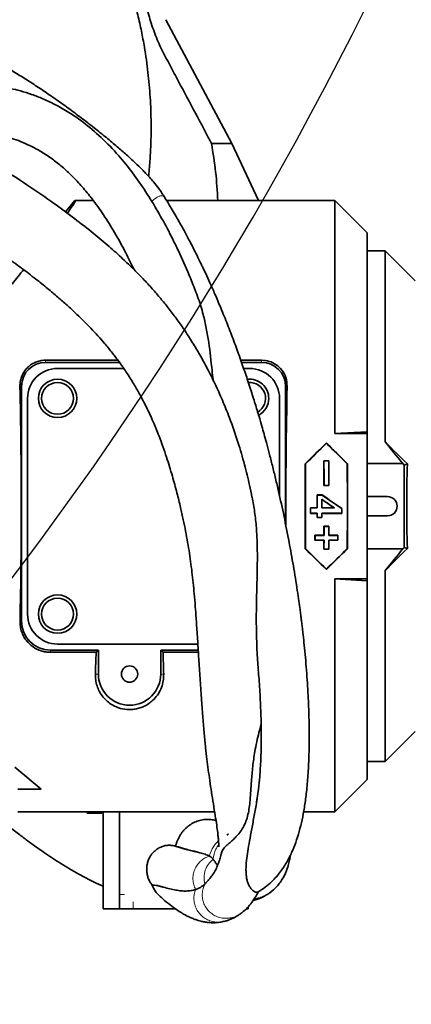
# Model space of a CAD drawing. Header units: millimetres. Extents: x 0 to 11920, y 0 to 8400.
# Tile 8 of 47: x 3049 to 3212, y 4359 to 4770. Entities that reach past the tile are written whole.
import ezdxf

# ---------------------------------------------------------------- set-up
doc = ezdxf.new("R2010")
doc.units = ezdxf.units.MM
doc.header["$LTSCALE"] = 20
doc.layers.add('THICK_LINE', color=7, linetype='Continuous')
doc.styles.add('SLDTEXTSTYLE0', font='TXT', dxfattribs={"width": 0.605})
doc.dimstyles.new('SLDDIMSTYLE2', dxfattribs={"dimtxt": 70, "dimasz": 70, "dimexe": 0, "dimexo": 0.0625, "dimgap": 17.5, "dimtad": 1, "dimdec": 0, "dimrnd": 1e-09, "dimzin": 12, "dimdsep": 46, "dimtxsty": 'SLDTEXTSTYLE0', "dimsah": 1, "dimcen": 0.09, "dimadec": 0, "dimazin": 3, "dimtfac": 1, "dimtofl": 0, "dimtmove": 0, "dimatfit": 3, "dimfxl": 1, "dimfrac": 2, "dimtolj": 1, "dimtzin": 12, "dimarcsym": 0})

# ---------------------------------------------------------------- blocks, each defined once
blk = doc.blocks.new('_D_8')
at = {"layer": 'THICK_LINE'}
for p, q in [((2950.23, 6742), (5571.25, 6742)), ((5541.25, 3291), (5541.25, 6742)), ((2949.34, 3291), (5571.25, 3291))]:
    blk.add_line(p, q, dxfattribs=at)
for points in [[(5541.25, 6742), (5531.25, 6672), (5551.25, 6672)], [(5541.25, 3291), (5551.25, 3361), (5531.25, 3361)]]:
    blk.add_solid(points, dxfattribs=at)
at = {"layer": 'THICK_LINE', "insert": (5451.01, 4909.56), "char_height": 70, "attachment_point": 1, "rotation": 90, "style": 'SLDTEXTSTYLE0'}
blk.add_mtext('3451', dxfattribs=at)

msp = doc.modelspace()

# ---------------------------------------------------------------- linework, layer by layer
at = {"color": 7, "linetype": 'Continuous', "lineweight": 35}
for p, q in [((3109.5209816, 4769.9883284), (3136.95257, 4718.3789055)), ((3136.95257, 4718.3789055), (3128.4872206, 4718.3789055)), ((3136.95257, 4718.3789055), (3148.0347689, 4694.5024736)), ((3067.6644986, 4689.8016698), (3071.6089413, 4694.5024736)), ((3071.6089413, 4694.5024736), (3079.2615315, 4694.5024736)), ((3109.7904274, 4694.5024736), (3121.6239955, 4694.5024736)), ((3131.1201462, 4694.5024736), (3121.6439955, 4694.5024736)), ((3131.1201462, 4694.5024736), (3148.0347689, 4694.5024736)), ((3148.0347689, 4694.5024736), (3179.8382033, 4694.5024736)), ((3193.3382033, 4681.0024736), (3179.8382033, 4694.5024736)), ((3179.8382033, 4597.3252133), (3179.8382033, 4694.5024736)), ((3193.3382033, 4598.0670922), (3193.3382033, 4681.0024736)), ((3200.8382033, 4673.5024736), (3193.3382033, 4673.5024736)), ((3213.3382033, 4661.0024736), (3200.8382033, 4673.5024736)), ((3200.8382033, 4673.5024736), (3200.8382033, 4593.8173481)), ((3059.3382033, 4627.946257), (3089.4640307, 4627.946257)), ((3090.1628875, 4627.0024736), (3059.3382033, 4627.0024736)), ((3140.6710035, 4627.946257), (3149.3382033, 4627.946257)), ((3149.3382033, 4627.0024736), (3140.9977954, 4627.0024736)), ((3064.3382033, 4624.5024736), (3091.9154246, 4624.5024736)), ((3141.8634386, 4624.5024736), (3144.3382033, 4624.5024736)), ((3049.3382033, 4617.0024736), (3049.3382033, 4519.0024736)), ((3159.3382033, 4559.4735166), (3159.3382033, 4617.0024736)), ((3051.8382033, 4522.0024736), (3051.8382033, 4612.0024736)), ((3156.8382033, 4612.0024736), (3156.8382033, 4571.2204472)), ((3193.3382033, 4598.0670922), (3179.8382033, 4597.3252133)), ((3179.8382033, 4597.3252133), (3193.3382033, 4597.3252133)), ((3193.3382033, 4597.3252133), (3193.3382033, 4598.0670922)), ((3193.3382033, 4597.3252133), (3193.3382033, 4536.6797339)), ((3176.3382033, 4593.4132189), (3176.3382033, 4593.2640202)), ((3167.5461968, 4584.7343394), (3167.651731, 4584.6906257)), ((3175.3222904, 4585.8933865), (3175.2688565, 4585.9468204)), ((3177.40755, 4585.9468204), (3175.2688565, 4585.9468204)), ((3175.3222904, 4585.8933865), (3177.3541161, 4585.8933865)), ((3177.3541161, 4585.8933865), (3177.40755, 4585.9468204)), ((3185.1302098, 4584.7343394), (3185.0246756, 4584.6906257)), ((3208.1979302, 4584.8139868), (3193.3382033, 4584.8139868)), ((3208.7598258, 4584.1584419), (3208.1979302, 4584.8139868)), ((3210.073724, 4584.6444845), (3208.7598258, 4584.1584419)), ((3208.7598258, 4549.8465053), (3208.7598258, 4584.1584419)), ((3175.381049, 4575.6703194), (3175.3287062, 4575.6179765)), ((3175.3287062, 4575.6179765), (3177.3477004, 4575.6179765)), ((3177.2953575, 4575.6703194), (3175.381049, 4575.6703194)), ((3177.2953575, 4575.6703194), (3177.3477004, 4575.6179765)), ((3172.5363475, 4571.6697141), (3172.4838006, 4571.7222609)), ((3172.4838006, 4571.7222609), (3174.5601198, 4571.7222609)), ((3174.5438187, 4571.6697141), (3172.5363475, 4571.6697141)), ((3174.4257664, 4569.9168328), (3174.4780693, 4569.8174343)), ((3174.5438187, 4571.6697141), (3174.5601198, 4571.7222609)), ((3193.3382033, 4571.0024736), (3201.8382033, 4571.0024736)), ((3169.7698474, 4564.0687331), (3169.7173605, 4564.0162462)), ((3172.4865913, 4564.0162462), (3169.7173605, 4564.0162462)), ((3169.7715283, 4566.2999179), (3169.7191345, 4566.3523117)), ((3169.7191345, 4566.3523117), (3172.4883652, 4566.3523117)), ((3169.7698474, 4564.0687331), (3172.5390782, 4564.0687331)), ((3172.540759, 4566.2999179), (3169.7715283, 4566.2999179)), ((3172.5390782, 4564.0687331), (3172.4865913, 4564.0162462)), ((3172.540759, 4566.2999179), (3172.4883652, 4566.3523117)), ((3174.4241091, 4566.2999179), (3174.4765029, 4566.3523117)), ((3179.6925395, 4566.2999179), (3174.4241091, 4566.2999179)), ((3174.4257899, 4564.0687331), (3182.7334822, 4564.0687331)), ((3174.4257899, 4564.0687331), (3174.4782768, 4564.0162462)), ((3174.4765029, 4566.3523117), (3179.5237721, 4566.3523117)), ((3182.7859691, 4564.0162462), (3174.4782768, 4564.0162462)), ((3179.6925395, 4566.2999179), (3179.5237721, 4566.3523117)), ((3182.7318897, 4566.0433261), (3182.7842881, 4566.0709119)), ((3182.7334822, 4564.0687331), (3182.7859691, 4564.0162462)), ((3172.5363475, 4562.3352332), (3172.4838006, 4562.2826864)), ((3174.4810675, 4562.2826864), (3172.4838006, 4562.2826864)), ((3172.5363475, 4562.3352332), (3174.4285206, 4562.3352332)), ((3174.4285206, 4562.3352332), (3174.4810675, 4562.2826864)), ((3201.8382033, 4563.0024736), (3193.3382033, 4563.0024736)), ((3175.3819328, 4558.5837441), (3175.3295915, 4558.6360854)), ((3177.3468151, 4558.6360854), (3175.3295915, 4558.6360854)), ((3175.3819328, 4558.5837441), (3177.2944738, 4558.5837441)), ((3177.2944738, 4558.5837441), (3177.3468151, 4558.6360854)), ((3171.6052726, 4552.8945429), (3171.552218, 4552.8414884)), ((3171.552218, 4552.8414884), (3175.302218, 4552.8414884)), ((3171.6159664, 4554.8497105), (3171.5635796, 4554.9020973)), ((3175.3135796, 4554.9020973), (3171.5635796, 4554.9020973)), ((3175.3552726, 4552.8945429), (3171.6052726, 4552.8945429)), ((3171.6159664, 4554.8497105), (3175.3659664, 4554.8497105)), ((3175.3552726, 4552.8945429), (3175.302218, 4552.8414884)), ((3175.3659664, 4554.8497105), (3175.3135796, 4554.9020973)), ((3177.3104402, 4554.8497105), (3177.3628269, 4554.9020973)), ((3177.3104402, 4554.8497105), (3181.0604402, 4554.8497105)), ((3181.071134, 4552.8945429), (3177.321134, 4552.8945429)), ((3177.321134, 4552.8945429), (3177.3741885, 4552.8414884)), ((3181.1128269, 4554.9020973), (3177.3628269, 4554.9020973)), ((3177.3741885, 4552.8414884), (3181.1241885, 4552.8414884)), ((3181.0604402, 4554.8497105), (3181.1128269, 4554.9020973)), ((3181.071134, 4552.8945429), (3181.1241885, 4552.8414884)), ((3167.5461968, 4549.2706079), (3167.651731, 4549.3143216)), ((3175.3300496, 4549.1193199), (3175.2767027, 4549.0659731)), ((3175.2767027, 4549.0659731), (3177.3997038, 4549.0659731)), ((3177.346357, 4549.1193199), (3175.3300496, 4549.1193199)), ((3177.346357, 4549.1193199), (3177.3997038, 4549.0659731)), ((3185.1302098, 4549.2706079), (3185.0246756, 4549.3143216)), ((3193.3382033, 4549.1909605), (3208.1979302, 4549.1909605)), ((3208.1979302, 4549.1909605), (3208.7598258, 4549.8465053)), ((3210.073724, 4549.3604627), (3208.7598258, 4549.8465053)), ((3176.3382033, 4540.5917284), (3176.3382033, 4540.7409271)), ((3200.8382033, 4540.1875992), (3200.8382033, 4460.5024736)), ((3179.8382033, 4536.6797339), (3193.3382033, 4536.6797339)), ((3179.8382033, 4439.5024736), (3179.8382033, 4536.6797339)), ((3179.8382033, 4536.6797339), (3193.3382033, 4535.937855)), ((3193.3382033, 4535.937855), (3193.3382033, 4536.6797339)), ((3193.3382033, 4453.0024736), (3193.3382033, 4535.937855)), ((3061.3382033, 4507.0024736), (3081.3382033, 4507.0024736)), ((3122.7955945, 4509.5024736), (3064.3382033, 4509.5024736)), ((3081.3382033, 4507.0024736), (3080.3944199, 4506.0586903)), ((3081.3382033, 4507.0024736), (3081.3382033, 4497.0024736)), ((3107.3382033, 4507.0024736), (3122.9529608, 4507.0024736)), ((3107.3382033, 4497.0024736), (3107.3382033, 4507.0024736)), ((3107.3382033, 4507.0024736), (3108.2819866, 4506.0586903)), ((3080.3944199, 4506.0586903), (3061.3382033, 4506.0586903)), ((3123.0123686, 4506.0586903), (3108.2819866, 4506.0586903)), ((3200.8382033, 4460.5024736), (3213.3382033, 4473.0024736)), ((3046.529191, 4458.1813155), (3057.5639788, 4448.9220292)), ((3193.3382033, 4460.5024736), (3200.8382033, 4460.5024736)), ((3179.8382033, 4439.5024736), (3193.3382033, 4453.0024736)), ((3047.8382033, 4448.9220292), (3057.5639788, 4448.9220292)), ((3129.7849143, 4439.5024736), (3047.8382033, 4439.5024736)), ((3076.7327884, 4439.5024736), (3076.7327884, 4439.0024736)), ((3082.7327884, 4439.0024736), (3076.7327884, 4439.0024736)), ((3082.7327884, 4439.0024736), (3082.7327884, 4439.5024736)), ((3083.3602816, 4405.0024736), (3083.3602816, 4439.5024736)), ((3090.2006845, 4405.0024736), (3090.2006845, 4439.5024736)), ((3179.8382033, 4439.5024736), (3166.8241223, 4439.5024736)), ((3134.8871103, 4429.7267187), (3135.5154322, 4430.3035257)), ((3083.3602816, 4405.0024736), (3083.3602816, 4399.0024736)), ((3090.2006845, 4405.0024736), (3090.2006845, 4399.0024736)), ((3143.7631639, 4399.9331849), (3143.7631639, 4399.0024736)), ((3083.3602816, 4399.0024736), (3090.2006845, 4399.0024736)), ((3095.8388402, 4399.0024736), (3090.2006845, 4399.0024736)), ((3113.5138961, 4399.0024736), (3095.8388402, 4399.0024736)), ((3142.8559798, 4399.0024736), (3143.7631639, 4399.0024736))]:
    msp.add_line(p, q, dxfattribs=at)
at = {"color": 8, "linetype": 'Continuous', "lineweight": 18}
for p, q in [((3059.3382033, 4627.946257), (3059.3382033, 4627.0024736)), ((3149.3382033, 4627.946257), (3149.3382033, 4627.0024736)), ((3048.6719453, 4617.0024736), (3049.3382033, 4617.0024736)), ((3160.0044612, 4617.0024736), (3159.3382033, 4617.0024736)), ((3048.7155801, 4519.0024736), (3049.3382033, 4519.0024736)), ((3061.3382033, 4506.0586903), (3061.3382033, 4507.0024736)), ((3080.110064, 4497.0024736), (3081.3382033, 4497.0024736)), ((3108.5663425, 4497.0024736), (3107.3382033, 4497.0024736)), ((3090.2006845, 4405.0024736), (3092.203245, 4405.0024736)), ((3148.7959334, 4403.779633), (3146.357876, 4403.3261825)), ((3152.7547414, 4405.7674765), (3149.1997712, 4403.9198845)), ((3095.8388402, 4402.0024736), (3095.8388402, 4399.0024736))]:
    msp.add_line(p, q, dxfattribs=at)
at = {"color": 7, "linetype": 'Continuous', "lineweight": 35}
for centre, radius in [((3064.3382033, 4612.0024736), 8), ((3064.3382033, 4612.0024736), 6.635), ((3064.3382033, 4522.0024736), 8), ((3064.3382033, 4522.0024736), 6.635), ((3094.3382033, 4497.0024736), 3.4)]:
    msp.add_circle(centre, radius, dxfattribs=at)
for centre, radius, start, end in [((3059.3382033, 4617.0024736), 10, 90, 180), ((3149.3382033, 4617.0024736), 10, 360, 90), ((3064.3382033, 4612.0024736), 12.5, 90, 180), ((3144.3382033, 4612.0024736), 12.5, 360, 90), ((3144.3382033, 4612.0024736), 8, 0, 96.496070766), ((3144.3382033, 4612.0024736), 6.635, 300.793171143, 94.24597742), ((3144.3382033, 4612.0024736), 8, 298.381493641, 0), ((3201.8382033, 4567.0024736), 4, 270, 90), ((3061.3382033, 4519.0024736), 12, 180, 270), ((3064.3382033, 4522.0024736), 12.5, 180, 270), ((3094.3382033, 4497.0024736), 13, 180, 0)]:
    msp.add_arc(centre, radius, start, end, dxfattribs=at)
for centre, major_axis, ratio, start_param, end_param in [((2964.6237383, 4567.0024736), (107.0434178, 127.4819279), 0.0200538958, 6.0133771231, 6.3000224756), ((2964.6237383, 4567.0024736), (107.0434178, 127.4819279), 0.0200538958, 5.543345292, 5.6155533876), ((3042.525192, 4567.0024736), (0, 127.5), 0.0524077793, 4.3264053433, 5.1153640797), ((3166.1512146, 4567.0024736), (0, 127.5), 0.0524077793, 1.1678212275, 1.6360896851), ((3159.1722624, 4567.0024736), (127.7627309, 127.4123029), 0.0370070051, 1.3992342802, 1.4683623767), ((3159.1722624, 4567.0024736), (125.7586097, 125.4136785), 0.0370070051, 1.3970747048, 1.4664758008), ((3193.5041442, 4567.0024736), (127.7627309, -127.4123029), 0.0370070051, 1.6732302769, 1.7423583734), ((3193.5041442, 4567.0024736), (125.7586097, -125.4136785), 0.0370070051, 1.6751168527, 1.7445179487), ((3242.9007786, 4567.0024736), (-92.7134981, 106.0472124), 0.1058112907, 1.2240295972, 1.3105177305), ((3028.4401371, 4806.057959), (-244.1606261, 273.7906841), 0.0514262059, 2.4107007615, 2.4654577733), ((3174.1632535, 4567.0024736), (0, 127.5), 0.0524077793, 1.4312706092, 1.7103220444), ((3174.1632535, 4567.0024736), (0, 125.5), 0.0524077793, 1.4293840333, 1.7122086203), ((3168.7670464, 4567.0024736), (0, 125.5), 0.0524077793, 4.7810924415, 4.8639191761), ((3168.7670464, 4567.0024736), (0, 126.5), 0.0524077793, 4.7809632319, 4.86228496), ((3183.9093601, 4567.0024736), (0, 126.5), 0.0524077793, 1.4209003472, 1.5022220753), ((3183.9093601, 4567.0024736), (0, 125.5), 0.0524077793, 1.419266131, 1.5020928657), ((3178.5131531, 4567.0024736), (0, 125.5), 0.0524077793, 4.5709766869, 4.8538012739), ((3178.5131531, 4567.0024736), (0, 127.5), 0.0524077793, 4.5728632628, 4.851914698), ((3221.827632, 4567.0024736), (0, 84.6618688), 0.1419497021, 1.3608759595, 1.7807166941), ((3165.9112772, 4567.0024736), (0, 125.5), 0.0524077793, 4.7072083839, 4.7500057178), ((3165.9112772, 4567.0024736), (0, 126.5), 0.0524077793, 4.7068351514, 4.7492925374), ((3181.0535909, 4567.0024736), (0, 126.5), 0.0524077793, 1.5477558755, 1.5763501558), ((3166.9637996, 4567.0024736), (184.4345194, -126.3819519), 0.0296241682, 1.5220376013, 1.5506318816), ((3181.0535909, 4567.0024736), (0, 125.5), 0.0524077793, 1.54836448, 1.5759769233), ((3166.9637996, 4567.0024736), (182.976539, -125.3828851), 0.0296241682, 1.5224108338, 1.5500232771), ((3193.0480486, 4567.0024736), (184.6009556, -126.381884), 0.0296059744, 4.6322680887, 4.6767539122), ((3193.0480486, 4567.0024736), (183.1416595, -125.3828177), 0.0296059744, 4.6315549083, 4.6765945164), ((3163.1420464, 4567.0024736), (0, 125.5), 0.0524077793, 4.688592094, 4.7072083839), ((3163.1420464, 4567.0024736), (0, 126.5), 0.0524077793, 4.6891952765, 4.7068351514), ((3165.9112772, 4567.0024736), (0, 125.5), 0.0524077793, 4.674772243, 4.688592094), ((3165.9112772, 4567.0024736), (0, 126.5), 0.0524077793, 4.6754854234, 4.6891952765), ((3181.0535909, 4567.0024736), (0, 126.5), 0.0524077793, 1.5939900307, 1.6076998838), ((3181.0535909, 4567.0024736), (0, 125.5), 0.0524077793, 1.5945932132, 1.6084130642), ((3189.3612832, 4567.0024736), (0, 126.5), 0.0524077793, 1.5783785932, 1.5939900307), ((3189.3612832, 4567.0024736), (0, 125.5), 0.0524077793, 1.5782191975, 1.5945932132), ((3168.7670464, 4567.0024736), (0, 125.5), 0.0524077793, 4.615821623, 4.6456750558), ((3168.7670464, 4567.0024736), (0, 126.5), 0.0524077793, 4.6161713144, 4.6457885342), ((3183.9093601, 4567.0024736), (0, 126.5), 0.0524077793, 1.637396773, 1.6670139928), ((3183.9093601, 4567.0024736), (0, 125.5), 0.0524077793, 1.6375102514, 1.6673636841), ((3165.0170464, 4567.0024736), (0, 125.5), 0.0524077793, 4.5993116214, 4.615821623), ((3165.0170464, 4567.0024736), (0, 126.5), 0.0524077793, 4.600631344, 4.6161713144), ((3168.7670464, 4567.0024736), (0, 125.5), 0.0524077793, 4.5689775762, 4.5993116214), ((3168.7670464, 4567.0024736), (0, 126.5), 0.0524077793, 4.5705450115, 4.600631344), ((3183.9093601, 4567.0024736), (0, 126.5), 0.0524077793, 1.6825539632, 1.7126402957), ((3183.9093601, 4567.0024736), (0, 125.5), 0.0524077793, 1.6838736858, 1.7142077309), ((3187.6593601, 4567.0024736), (0, 126.5), 0.0524077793, 1.6670139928, 1.6825539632), ((3187.6593601, 4567.0024736), (0, 125.5), 0.0524077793, 1.6673636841, 1.6838736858), ((3159.1722624, 4567.0024736), (127.7627309, -127.4123029), 0.0370070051, 4.8148229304, 4.883951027), ((3159.1722624, 4567.0024736), (125.7586097, -125.4136785), 0.0370070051, 4.8167095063, 4.8861106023), ((3193.5041442, 4567.0024736), (125.7586097, 125.4136785), 0.0370070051, 4.5386673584, 4.6080684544), ((3193.5041442, 4567.0024736), (127.7627309, 127.4123029), 0.0370070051, 4.5408269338, 4.6099550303), ((3028.4401371, 4327.9469883), (244.1606261, 273.7906841), 0.0514262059, 0.6761348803, 0.7308918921), ((3242.9007786, 4567.0024736), (92.7134981, 106.0472124), 0.1058112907, 1.831074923, 1.9175630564), ((3074.525192, 4567.0024736), (0, 127.5), 0.0524077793, 4.1311981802, 4.2140235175), ((3114.1512146, 4567.0024736), (0, 127.5), 0.0524077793, 2.0691617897, 2.1519871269)]:
    msp.add_ellipse(centre, major_axis=major_axis, ratio=ratio, start_param=start_param, end_param=end_param, dxfattribs=at)
for points, knots in [([(3094.3904612, 4804.1157268), (3094.2290169, 4803.0274496), (3093.8850947, 4800.7091101), (3093.2660088, 4797.0855752), (3092.955366, 4793.2662881), (3093.8861391, 4789.5468481), (3094.5613889, 4785.8973242), (3095.3662363, 4782.216055), (3096.1572331, 4778.6971546), (3096.9649736, 4775.300337), (3097.7908032, 4771.9717333), (3098.5749154, 4768.5795923), (3099.2932713, 4765.2024137), (3099.943402, 4761.8666042), (3100.6514414, 4757.8892578), (3101.3696784, 4753.2604807), (3102.0353168, 4748.038254), (3102.5733861, 4742.8235846), (3102.9604934, 4737.5680534), (3103.2194382, 4732.2717367), (3103.3347641, 4727.0229003), (3103.316287, 4722.440115), (3103.2163693, 4718.487532), (3103.0752644, 4715.1427684), (3102.8793825, 4711.7945652), (3102.6211688, 4708.4446375), (3102.4121037, 4706.0627228), (3102.2724211, 4704.799602), (3102.2560629, 4704.651678)], [0, 0, 0, 0, 0.032819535, 0.0699149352, 0.1099809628, 0.1457507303, 0.1834919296, 0.2209343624, 0.2581518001, 0.2911503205, 0.3251345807, 0.3605073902, 0.3950537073, 0.4281779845, 0.4619346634, 0.5156208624, 0.5679595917, 0.6190399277, 0.6720628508, 0.7252180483, 0.7772831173, 0.8287359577, 0.8619787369, 0.8952822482, 0.9286466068, 0.9620719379, 0.995558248, 1, 1, 1, 1]), ([(3128.4872206, 4718.3789055), (3128.2881585, 4718.7534293), (3123.4136393, 4727.9245548), (3117.3584992, 4739.2923313), (3110.9485031, 4751.3916506), (3108.589789, 4755.7859924), (3106.4417929, 4760.2363873), (3104.1473977, 4765.8915004), (3101.9113181, 4773.0623048), (3100.3305519, 4780.6101686), (3099.2849947, 4788.4798992), (3097.7436989, 4796.3177242), (3096.4752135, 4801.5157647), (3095.840741, 4804.1157268)], [0, 0, 0, 0, 0.0134017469, 0.3281743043, 0.4068674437, 0.4462141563, 0.4855767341, 0.5645906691, 0.6438846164, 0.7328675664, 0.8220195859, 0.9109775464, 1, 1, 1, 1]), ([(3109.0397053, 4695.7561796), (3108.222855, 4697.0359222), (3106.7653816, 4699.3193157), (3104.5342883, 4702.110551), (3102.6786262, 4704.21796), (3101.0881542, 4705.9132618), (3099.110158, 4707.9297119), (3096.4899891, 4710.4676138), (3093.0315913, 4713.640337), (3089.0311317, 4717.1424154), (3084.5212214, 4720.9276968), (3079.5225434, 4724.9566667), (3074.2051201, 4729.0777167), (3068.7545484, 4733.14108), (3063.268602, 4737.0715135), (3057.8292323, 4740.8086265), (3052.5064664, 4744.3037452), (3047.2137856, 4747.6099837), (3041.9800165, 4750.6944978), (3036.5675735, 4753.6668444), (3030.9129983, 4756.5037381), (3025.3506869, 4758.9489492), (3020.0466245, 4760.902833), (3015.1591911, 4762.3117734), (3010.2199201, 4763.314894), (3006.8935972, 4763.4571146), (3005.2510057, 4763.5273454)], [0, 0, 0, 0, 0.0349114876, 0.062291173, 0.0820891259, 0.1006150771, 0.1168001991, 0.1489825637, 0.1877095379, 0.2290849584, 0.2765906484, 0.3292818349, 0.3836336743, 0.4384228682, 0.4927123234, 0.5456871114, 0.5966708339, 0.6451316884, 0.6947441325, 0.7413800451, 0.7917114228, 0.844269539, 0.8841473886, 0.9236552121, 0.9622997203, 1, 1, 1, 1]), ([(3121.6667328, 4657.1089197), (3120.8453813, 4659.2387743), (3118.6964518, 4664.8111847), (3115.0108557, 4673.014585), (3110.6460987, 4681.854861), (3106.1092617, 4690.1378824), (3101.0948751, 4698.3351012), (3095.6737876, 4706.1187641), (3089.5217864, 4713.7678), (3082.6822884, 4720.929509), (3075.8784248, 4726.7045242), (3069.7034331, 4730.9990642), (3064.1250048, 4734.2595399), (3058.7054844, 4736.8529308), (3053.5855861, 4738.8417885), (3049.0446864, 4740.2614593), (3044.8247563, 4741.2832879), (3041.5980644, 4741.8632554), (3039.1578743, 4742.19768), (3037.1148641, 4742.4202995), (3034.5553723, 4742.6083354), (3031.327256, 4742.6953316), (3027.4510957, 4742.561411), (3023.0803476, 4742.1253999), (3020.0380247, 4741.4621147), (3018.4795213, 4741.1223309)], [0, 0, 0, 0, 0.0429081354, 0.1122620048, 0.1705083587, 0.2309894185, 0.2935622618, 0.3564942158, 0.4167724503, 0.4886621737, 0.5569901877, 0.6020325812, 0.6486395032, 0.6967414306, 0.733725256, 0.7699772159, 0.8023564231, 0.8308143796, 0.8435940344, 0.857810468, 0.8770915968, 0.9013806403, 0.9305464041, 0.9644207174, 1, 1, 1, 1]), ([(3145.3472816, 4570.7249815), (3145.0101002, 4572.4186887), (3144.1010847, 4576.9847956), (3142.2104485, 4584.662593), (3139.4980381, 4594.0578096), (3136.3823209, 4603.0177364), (3133.0976048, 4611.1612031), (3130.0021982, 4618.0127275), (3126.848323, 4624.3234738), (3123.7446287, 4629.9913075), (3120.5063478, 4635.4385944), (3117.2225004, 4640.5223161), (3113.8187372, 4645.3779099), (3110.5861394, 4649.6611337), (3107.2672177, 4653.7595162), (3103.765451, 4657.8112086), (3099.882613, 4662.0206498), (3095.5551434, 4666.4143528), (3090.6015178, 4671.1276453), (3084.8290286, 4676.2716999), (3078.0401552, 4681.925004), (3070.1976118, 4688.0272727), (3061.2997671, 4694.5082816), (3051.3670504, 4701.3331032), (3040.3824821, 4708.4291747), (3029.568144, 4715.0140401), (3022.2990662, 4719.0108563), (3019.143349, 4720.74599)], [0, 0, 0, 0, 0.0268671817, 0.0724318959, 0.1230838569, 0.1788888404, 0.2191681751, 0.2578773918, 0.2934554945, 0.3258393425, 0.3549823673, 0.3881936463, 0.4158505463, 0.4427546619, 0.4671887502, 0.4931446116, 0.5209785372, 0.5506716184, 0.5828856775, 0.6203255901, 0.6631614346, 0.7111987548, 0.7641308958, 0.8215460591, 0.8832675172, 0.9493230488, 1, 1, 1, 1]), ([(3020.6676297, 4720.9126422), (3021.7683486, 4721.2661067), (3024.1639509, 4722.035386), (3027.7870288, 4722.5289606), (3031.2101003, 4722.7000373), (3033.9632743, 4722.6110976), (3036.0605367, 4722.4264322), (3037.7742786, 4722.2056224), (3039.870466, 4721.86145), (3042.6748362, 4721.251275), (3046.1952835, 4720.223353), (3049.8839077, 4718.8448746), (3053.940326, 4716.9820815), (3058.1976661, 4714.5979182), (3062.6181217, 4711.5998159), (3066.868553, 4708.1664831), (3071.0405643, 4704.2134811), (3075.1881319, 4699.6800964), (3079.6085593, 4694.1802027), (3084.1742457, 4687.6967522), (3088.6824283, 4680.3620513), (3092.7014903, 4673.0175913), (3095.076216, 4668.0604363), (3096.2006978, 4665.7131208)], [0, 0, 0, 0, 0.0409362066, 0.0890934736, 0.1298779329, 0.1623370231, 0.1858301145, 0.2032256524, 0.2219394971, 0.258647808, 0.3004734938, 0.3442624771, 0.3868717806, 0.4416981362, 0.4941119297, 0.5460271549, 0.5997021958, 0.6555980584, 0.7141728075, 0.7883107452, 0.8628086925, 0.9350370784, 1, 1, 1, 1]), ([(3131.1201462, 4694.5024736), (3130.8775882, 4698.4948666), (3130.3914291, 4706.4968193), (3129.122864, 4714.4125495), (3128.4872206, 4718.3789055)], [0, 0, 0, 0, 0.4989273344, 1, 1, 1, 1]), ([(3147.8080392, 4406.0679757), (3148.3678166, 4406.3830274), (3149.932457, 4407.263632), (3152.1820731, 4409.061344), (3154.5000559, 4411.2558311), (3156.4207674, 4413.462752), (3158.0652093, 4415.6789873), (3159.4913926, 4417.9150243), (3160.7565733, 4420.1993367), (3162.1371135, 4423.0570453), (3163.5976859, 4426.6846627), (3165.0384682, 4431.2316078), (3166.2326387, 4436.1002492), (3167.2113239, 4441.3431351), (3168.0190921, 4447.2043335), (3168.6551103, 4453.9421829), (3169.0760051, 4461.5990478), (3169.2399568, 4470.0007453), (3169.1354734, 4478.9037271), (3168.8279997, 4486.7275351), (3168.4412747, 4493.3220585), (3168.0617901, 4498.6085739), (3167.6197741, 4503.8404086), (3167.1468867, 4508.7439627), (3166.7125916, 4512.8085702), (3166.353183, 4515.9459187), (3166.0780906, 4518.2383245), (3165.845162, 4520.1125372), (3165.6111197, 4521.9447417), (3165.2962618, 4524.3377294), (3164.8366261, 4527.6855422), (3164.2033985, 4532.0478572), (3163.4404529, 4536.9828025), (3162.595622, 4542.1153532), (3161.7223144, 4547.1259778), (3160.4608735, 4553.9960249), (3158.7412207, 4562.6677922), (3156.8091972, 4571.5136247), (3155.1558034, 4578.5845173), (3153.8506008, 4583.9200077), (3152.5724193, 4588.9227775), (3151.4087224, 4593.3046441), (3150.3804873, 4597.0551232), (3149.3641044, 4600.6626255), (3148.1492848, 4604.8523852), (3146.6025605, 4609.9977042), (3144.7132037, 4616.0132636), (3142.5800248, 4622.4875427), (3140.2654527, 4629.1738553), (3137.7926374, 4635.9682048), (3135.1538599, 4642.857259), (3132.5208236, 4649.3801293), (3130.0591404, 4655.1865069), (3127.9572777, 4659.9429332), (3126.2090226, 4663.7641193), (3124.9127977, 4666.519599), (3123.8322487, 4668.7738576), (3122.7104007, 4671.0761967), (3121.1976433, 4674.1103328), (3119.2738887, 4677.8545252), (3116.9162161, 4682.2806555), (3114.0856005, 4687.3455088), (3111.430538, 4691.9144893), (3109.6446106, 4694.7448681), (3109.0284949, 4695.7213025)], [0, 0, 0, 0, 0.0123506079, 0.0345213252, 0.0540575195, 0.0712134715, 0.0870515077, 0.1017523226, 0.1153585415, 0.1287974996, 0.1510842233, 0.1736748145, 0.1952170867, 0.216098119, 0.2384387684, 0.2627186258, 0.2890997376, 0.3171599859, 0.3454293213, 0.373840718, 0.389807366, 0.4058051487, 0.421825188, 0.4369579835, 0.4497293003, 0.4580503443, 0.4648345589, 0.4700614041, 0.4746553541, 0.4810682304, 0.4912446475, 0.5042438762, 0.5195437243, 0.5346794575, 0.5493475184, 0.5635302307, 0.5949541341, 0.6254075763, 0.6411875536, 0.657120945, 0.6723800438, 0.6853022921, 0.6958251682, 0.7055598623, 0.7172627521, 0.7330059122, 0.7513296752, 0.7709498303, 0.7910238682, 0.811532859, 0.8324554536, 0.8537678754, 0.8713539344, 0.8860869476, 0.897988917, 0.9070884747, 0.9119828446, 0.9192493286, 0.92887123, 0.9408193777, 0.9550548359, 0.9715277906, 0.9901775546, 1, 1, 1, 1]), ([(3028.5646507, 4680.6515487), (3030.5684761, 4679.36351), (3035.0994671, 4676.4510346), (3041.7839544, 4671.8322887), (3048.4577238, 4667.0239517), (3054.3423233, 4662.5566134), (3059.4309996, 4658.4967061), (3063.8416759, 4654.8043703), (3067.7991086, 4651.3315844), (3072.627012, 4646.8856681), (3078.1390269, 4641.4250914), (3083.2964116, 4635.7414898), (3087.1479884, 4631.049468), (3089.9920718, 4627.2956534), (3092.8198135, 4623.261021), (3095.5955325, 4618.9292698), (3098.4048998, 4614.0983959), (3101.1580195, 4608.8589065), (3103.9696429, 4602.8504199), (3106.9260358, 4595.6582622), (3109.7112937, 4587.8008377), (3112.1404471, 4579.8684645), (3114.0410299, 4572.8468294), (3115.5210062, 4566.7773), (3116.702244, 4561.4830194), (3117.6893017, 4556.6476368), (3118.5453527, 4551.9949776), (3119.2988214, 4547.3720983), (3119.9434816, 4542.8417226), (3120.4968866, 4538.3454436), (3120.9764938, 4533.8202706), (3121.4208679, 4528.9603755), (3121.8580245, 4523.4552486), (3122.3145592, 4516.9803129), (3122.7778222, 4509.831194), (3123.2583432, 4502.1361586), (3123.7613337, 4494.1699057), (3124.294395, 4486.2239334), (3124.8501812, 4478.7976073), (3125.4096828, 4472.2539825), (3125.982953, 4466.5602758), (3126.559573, 4461.5807006), (3127.1517467, 4456.9346374), (3127.782754, 4452.3768993), (3128.4916985, 4447.6293247), (3129.2619322, 4442.7670617), (3130.0188733, 4438.0770977), (3130.6487126, 4433.9570352), (3131.0612427, 4430.81914), (3131.2627663, 4428.9863443), (3131.3739081, 4427.7621061), (3131.4357613, 4426.9231904), (3131.4748955, 4426.1781141), (3131.4908694, 4425.4429577), (3131.4723053, 4424.9685634), (3131.478237, 4424.9475158), (3131.480704, 4424.9387621)], [0, 0, 0, 0, 0.0204305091, 0.04619686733, 0.06966497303, 0.09102356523, 0.10972135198, 0.12580064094, 0.14086650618, 0.15554231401, 0.18319840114, 0.20928944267, 0.22449165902, 0.23834270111, 0.25229620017, 0.26963359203, 0.28575675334, 0.30413943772, 0.32486783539, 0.34798138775, 0.37738578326, 0.40391947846, 0.42744781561, 0.44787033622, 0.46514253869, 0.48109525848, 0.49687009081, 0.51216592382, 0.52740738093, 0.54260590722, 0.5577483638, 0.57338134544, 0.59199347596, 0.61380496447, 0.63867505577, 0.663435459, 0.69025749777, 0.71771773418, 0.7426345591, 0.76492047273, 0.7847121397, 0.80221916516, 0.81801681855, 0.83499850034, 0.85353822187, 0.87354436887, 0.89426227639, 0.91281231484, 0.92924337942, 0.94394845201, 0.95070525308, 0.95778429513, 0.96667744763, 0.97720936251, 0.99052136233, 1, 1, 1, 1]), ([(3129.1171471, 4619.6843645), (3128.9789069, 4620.9983036), (3128.4324842, 4626.191919), (3127.6840253, 4633.4312835), (3126.3762266, 4641.2462744), (3124.9702635, 4647.3844525), (3123.437651, 4652.7029894), (3122.1069412, 4655.9760203), (3121.6491473, 4657.1020159)], [0, 0, 0, 0, 0.1043833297, 0.4125966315, 0.5679250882, 0.7237762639, 0.9049728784, 1, 1, 1, 1]), ([(3048.6719453, 4617.0024736), (3048.6929794, 4617.6615858), (3048.7350489, 4618.9798517), (3049.2485392, 4620.893753), (3050.0851955, 4622.6908536), (3051.2435024, 4624.3108845), (3052.6961204, 4625.6945924), (3054.3390957, 4626.7677088), (3056.1198226, 4627.4981165), (3057.7920217, 4627.8875537), (3058.8791725, 4627.9288291), (3059.3382033, 4627.946257)], [0, 0, 0, 0, 0.11982094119, 0.23964944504, 0.35957944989, 0.4794659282, 0.59649815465, 0.71343525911, 0.81841249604, 0.92332779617, 1, 1, 1, 1]), ([(3149.3382033, 4627.946257), (3150.4315273, 4627.8469478), (3152.6159255, 4627.6485339), (3155.5630943, 4626.1251943), (3157.9770754, 4623.814796), (3159.7131949, 4620.6870748), (3159.9055472, 4618.2537645), (3160.0044612, 4617.0024736)], [0, 0, 0, 0, 0.1824802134, 0.364584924, 0.5571424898, 0.7722676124, 1, 1, 1, 1]), ([(3145.3615083, 4570.7273487), (3145.7520913, 4568.6905987), (3146.5649046, 4564.45207), (3147.2279135, 4557.9413716), (3147.6368482, 4549.8551557), (3147.563957, 4540.415865), (3147.2482925, 4529.7770109), (3147.0872118, 4519.3506999), (3147.2805186, 4509.665852), (3147.6072767, 4502.7667883), (3147.9459383, 4499.3226952), (3148.0142451, 4498.6280332)], [0, 0, 0, 0, 0.0807656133, 0.1680752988, 0.255771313, 0.3993323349, 0.5439798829, 0.6911546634, 0.8391656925, 0.967560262, 1, 1, 1, 1]), ([(3061.3382033, 4506.0586903), (3060.6908068, 4506.08853), (3059.3958572, 4506.1482168), (3056.8926268, 4506.7553104), (3053.9702132, 4508.1988547), (3051.6134305, 4510.4642362), (3050.1572327, 4512.7213888), (3049.3119926, 4514.6897197), (3048.7810128, 4516.7985145), (3048.7373904, 4518.267843), (3048.7155801, 4519.0024736)], [0, 0, 0, 0, 0.0916822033, 0.18338660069, 0.36571100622, 0.55873930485, 0.66685375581, 0.77498954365, 0.88749992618, 1, 1, 1, 1]), ([(3147.9652747, 4498.6246898), (3148.0691989, 4497.4095784), (3148.4253428, 4493.2454427), (3148.8436383, 4486.1125298), (3149.1698136, 4477.4067414), (3149.2330363, 4469.0522149), (3149.0494746, 4461.3214382), (3148.6426119, 4454.6590462), (3148.1312776, 4449.3375579), (3147.715172, 4446.5161388), (3147.5369485, 4445.3076878)], [0, 0, 0, 0, 0.0612336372, 0.2098451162, 0.3657066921, 0.5162137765, 0.6614861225, 0.8018110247, 0.9151130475, 1, 1, 1, 1]), ([(3108.5663425, 4497.0024736), (3108.5434265, 4496.0479607), (3108.4975899, 4494.138743), (3107.7231949, 4491.3694393), (3106.4329248, 4488.7588608), (3104.7454951, 4486.6129003), (3102.8542279, 4484.9539656), (3101.0367008, 4483.8038907), (3099.1399656, 4482.9734886), (3097.2398094, 4482.4295905), (3095.2320966, 4482.1607758), (3092.6652182, 4482.1782181), (3089.601466, 4482.8361756), (3086.7362724, 4484.2690278), (3084.548946, 4486.0094433), (3082.9222802, 4487.8348835), (3081.6478976, 4489.8690099), (3080.7250196, 4492.1019288), (3080.1519815, 4494.4901864), (3080.1240357, 4496.1650912), (3080.110064, 4497.0024736)], [0, 0, 0, 0, 0.0662466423, 0.1325065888, 0.200790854, 0.2690135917, 0.317548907, 0.3660295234, 0.4049592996, 0.4438529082, 0.4830158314, 0.5221673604, 0.5914192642, 0.6638242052, 0.7182958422, 0.7728300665, 0.8283032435, 0.883793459, 0.941901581, 1, 1, 1, 1]), ([(3149.1379471, 4476.0235749), (3148.8365393, 4474.8946836), (3148.1704468, 4472.3999044), (3147.2848509, 4468.6406856), (3146.5568065, 4464.9516828), (3146.0270555, 4461.5508478), (3145.5153148, 4457.3751561), (3145.1532651, 4452.927317), (3144.8573671, 4448.2482573), (3144.5927242, 4444.5883932), (3144.2327991, 4441.2865216), (3143.722559, 4438.327567), (3142.9065205, 4435.5016512), (3141.7110438, 4432.9506999), (3140.2312926, 4430.7733039), (3138.7068214, 4429.04895), (3137.2775976, 4427.683405), (3136.0245911, 4426.5939901), (3134.9570226, 4425.6796465), (3134.0832166, 4424.858105), (3133.4202971, 4424.0806314), (3132.9549138, 4423.2868871), (3132.6733323, 4422.5640106), (3132.5586357, 4422.0824197), (3132.5139408, 4421.894754)], [0, 0, 0, 0, 0.0406860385, 0.0899136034, 0.1393578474, 0.1797574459, 0.2202294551, 0.3015250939, 0.3560582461, 0.4106489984, 0.454204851, 0.4978913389, 0.5423686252, 0.5873944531, 0.6310101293, 0.675134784, 0.7151161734, 0.7553861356, 0.7963868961, 0.8376014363, 0.8820391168, 0.9266075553, 0.9714005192, 1, 1, 1, 1]), ([(3147.813282, 4406.0592472), (3147.7721688, 4406.0166035), (3147.6866926, 4405.9279451), (3147.312947, 4405.9274217), (3146.8042414, 4406.0332512), (3146.1029948, 4406.3651064), (3145.2851574, 4407.0313629), (3144.515774, 4407.9864742), (3143.8630739, 4409.1902682), (3143.3607424, 4410.616177), (3143.0338523, 4412.1838001), (3142.8651843, 4413.8367216), (3142.8145839, 4416.1169497), (3143.0224082, 4419.1661814), (3143.5624882, 4423.0828187), (3144.325229, 4427.4788711), (3145.2585704, 4432.3873937), (3146.2860002, 4437.8769879), (3147.0720134, 4442.2047189), (3147.4557861, 4444.7747997), (3147.5354001, 4445.3079647)], [0, 0, 0, 0, 0.0285806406, 0.0594204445, 0.0903752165, 0.1340176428, 0.1780179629, 0.2202278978, 0.2627385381, 0.3060421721, 0.34957372, 0.390568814, 0.4316700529, 0.5144087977, 0.5984614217, 0.682791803, 0.7799252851, 0.8774385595, 0.9745745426, 1, 1, 1, 1]), ([(3113.4972049, 4425.1688205), (3113.6044153, 4425.5660946), (3113.8195257, 4426.3631989), (3114.2605615, 4427.534985), (3114.7933398, 4428.6857014), (3115.4318125, 4429.8081305), (3116.1684257, 4430.8809945), (3116.9819877, 4431.8674776), (3117.8572421, 4432.7584022), (3118.7880991, 4433.556085), (3119.7933474, 4434.2736685), (3120.8429926, 4434.8867258), (3121.9204929, 4435.3921806), (3123.01666, 4435.7927017), (3124.1535035, 4436.0959491), (3125.6791089, 4436.3561975), (3127.2270209, 4436.4142414), (3128.7538023, 4436.2547692), (3129.6754776, 4436.1062884), (3130.1963953, 4435.9395742), (3130.3431389, 4435.8926104)], [0, 0, 0, 0, 0.053370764, 0.1070849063, 0.1628118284, 0.2189423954, 0.2763692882, 0.3342542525, 0.3882758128, 0.4426907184, 0.4983633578, 0.5544773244, 0.6070831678, 0.660065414, 0.7136315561, 0.7679971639, 0.872318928, 0.9252560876, 0.97894447, 1, 1, 1, 1]), ([(3042.824487, 4434.4887574), (3042.9904793, 4434.3521678), (3043.9949466, 4433.5256252), (3045.7462552, 4432.1356144), (3047.9836667, 4430.3857848), (3049.9470528, 4428.887317), (3051.7942445, 4427.5040061), (3053.756572, 4426.0633684), (3056.1450156, 4424.3507685), (3059.0034923, 4422.3631471), (3062.2624688, 4420.1821192), (3065.7600349, 4417.9430224), (3069.427697, 4415.7070819), (3074.0191976, 4413.0722624), (3078.6541131, 4410.5780807), (3082.0820521, 4409.0207924), (3083.3602816, 4408.4401019)], [0, 0, 0, 0, 0.0126055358, 0.0762797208, 0.1327347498, 0.1820434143, 0.2247144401, 0.2722244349, 0.3295180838, 0.4036075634, 0.4859345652, 0.572265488, 0.6623438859, 0.7558940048, 0.9089763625, 1, 1, 1, 1]), ([(3103.7472679, 4408.9544061), (3103.4324086, 4409.384541), (3102.7939144, 4410.2567992), (3102.107103, 4411.7585167), (3101.6409419, 4413.3756912), (3101.4401117, 4415.0542712), (3101.5055458, 4416.761353), (3101.8365183, 4418.4208923), (3102.4299668, 4420.0137872), (3103.2594413, 4421.4660697), (3104.3160928, 4422.7611568), (3105.5500753, 4423.8375632), (3106.9483479, 4424.6843926), (3108.443487, 4425.2612349), (3110.0209539, 4425.5649398), (3111.4015457, 4425.5755016), (3112.5689129, 4425.4226473), (3113.1866974, 4425.2537239), (3113.4972049, 4425.1688205)], [0, 0, 0, 0, 0.0635715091, 0.1289148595, 0.1937884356, 0.2605323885, 0.3256035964, 0.3925518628, 0.4577928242, 0.5249255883, 0.5901601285, 0.6572963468, 0.7223498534, 0.7893054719, 0.8540843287, 0.9207560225, 0.9601708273, 1, 1, 1, 1]), ([(3122.733626, 4422.6923178), (3121.7280374, 4422.9157705), (3119.5511343, 4423.3995021), (3116.0986537, 4424.350484), (3113.6207912, 4425.0728532), (3112.3751485, 4425.4359943)], [0, 0, 0, 0, 0.2991953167, 0.6476995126, 1, 1, 1, 1]), ([(3127.5549333, 4421.0869644), (3127.292935, 4421.2167353), (3126.7688353, 4421.4763281), (3125.833755, 4421.8010619), (3124.7935437, 4422.114666), (3123.4018678, 4422.4951565), (3122.1743223, 4422.8467686), (3120.8900192, 4423.1659863), (3119.7844754, 4423.4346468), (3118.8218185, 4423.6683674), (3117.9550608, 4423.8881398), (3117.2335035, 4424.0804692), (3116.4288873, 4424.3062182), (3115.5348997, 4424.5667357), (3114.5633941, 4424.8556087), (3113.852733, 4425.0643778), (3113.4972049, 4425.1688205)], [0, 0, 0, 0, 0.0961682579, 0.1923743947, 0.2886730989, 0.3849941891, 0.5378202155, 0.6142411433, 0.6907022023, 0.7675014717, 0.805939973, 0.8444088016, 0.8831819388, 0.9220079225, 0.96098228, 1, 1, 1, 1]), ([(3127.5549333, 4421.0869644), (3127.6605353, 4421.0267968), (3127.8907911, 4420.8956069), (3128.1461539, 4420.731792), (3128.3333872, 4420.6094831), (3128.4527183, 4420.5297512), (3128.5113976, 4420.4923319), (3128.5190921, 4420.4915833), (3128.4901928, 4420.5179787), (3128.441839, 4420.558663), (3128.3926327, 4420.5988394), (3128.3608831, 4420.6230345), (3128.3629538, 4420.6165871), (3128.4117102, 4420.5664696), (3128.5152993, 4420.4634926), (3128.6769495, 4420.2984389), (3128.8960751, 4420.0703862), (3129.082091, 4419.8542989), (3129.1673966, 4419.7552027)], [0, 0, 0, 0, 0.0321521, 0.0701047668, 0.1175425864, 0.1760923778, 0.2456355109, 0.3246505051, 0.4105635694, 0.5000997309, 0.5896334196, 0.6755387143, 0.7545396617, 0.8240611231, 0.8825805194, 0.9299796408, 0.9678891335, 1, 1, 1, 1]), ([(3132.4951988, 4421.8989835), (3132.4488442, 4421.7027571), (3132.2175915, 4420.7238286), (3131.8334278, 4419.4611434), (3131.3643149, 4418.0436319), (3130.9575426, 4416.9697506), (3130.5561111, 4416.0249191), (3130.1210194, 4415.1286241), (3129.7334972, 4414.4306038), (3129.5151033, 4414.1120871), (3129.4121511, 4413.9619364)], [0, 0, 0, 0, 0.0458538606, 0.2287543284, 0.352223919, 0.4742341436, 0.5964090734, 0.7192159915, 0.8676367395, 1, 1, 1, 1]), ([(3152.7490982, 4405.7783348), (3152.8087277, 4405.817078), (3153.4069611, 4406.2057688), (3154.6220414, 4407.2791989), (3156.2088878, 4408.9175051), (3157.6994185, 4410.8953213), (3158.7385408, 4412.677245), (3159.502756, 4414.3069225), (3160.0763386, 4415.8355697), (3160.5557475, 4417.4158221), (3160.9848861, 4419.2616788), (3161.1631531, 4420.6232871), (3161.2476861, 4421.2689529)], [0, 0, 0, 0, 0.016436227, 0.1648964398, 0.2887229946, 0.3903893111, 0.480899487, 0.570185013, 0.6585456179, 0.7455131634, 0.8793239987, 1, 1, 1, 1]), ([(3131.0134292, 4417.1372381), (3130.7294347, 4417.5269989), (3130.0406587, 4418.4722913), (3129.5664116, 4419.2629518), (3129.2324441, 4419.6749559), (3129.1673966, 4419.7552027)], [0, 0, 0, 0, 0.3610010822, 0.8755409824, 1, 1, 1, 1]), ([(3129.4189839, 4413.9569165), (3129.2581275, 4413.730323), (3128.9234581, 4413.2588843), (3128.4447275, 4412.6027996), (3127.968774, 4411.9728987), (3127.5053451, 4411.3880779), (3127.0504799, 4410.8454515), (3126.601402, 4410.3442763), (3126.156658, 4409.880335), (3125.8620607, 4409.602632), (3125.7147291, 4409.4637494)], [0, 0, 0, 0, 0.1158989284, 0.2411332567, 0.3667276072, 0.4924231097, 0.6191456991, 0.7459442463, 0.8729436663, 1, 1, 1, 1]), ([(3121.8888927, 4407.1209054), (3121.5775607, 4407.0217683), (3120.9547295, 4406.8234409), (3119.9912405, 4406.6329167), (3119.0039282, 4406.511774), (3117.6495654, 4406.4454114), (3115.8892852, 4406.5227606), (3113.6029436, 4406.8432116), (3111.1477592, 4407.3703988), (3108.9810446, 4407.9450168), (3107.2516274, 4408.4126414), (3105.975456, 4408.7363164), (3104.9635165, 4408.9331978), (3104.2179682, 4409.0034078), (3103.9042744, 4408.9707511), (3103.7472679, 4408.9544061)], [0, 0, 0, 0, 0.0591812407, 0.1183942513, 0.177691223, 0.2370119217, 0.3561530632, 0.4754204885, 0.6064951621, 0.7376224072, 0.8031063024, 0.8685943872, 0.9341758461, 0.9670544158, 1, 1, 1, 1]), ([(3103.7472679, 4408.9544061), (3103.9673984, 4408.4228401), (3104.4138519, 4407.3447547), (3105.3262087, 4405.9534841), (3106.0802856, 4405.1998205), (3106.4251311, 4404.855164)], [0, 0, 0, 0, 0.3454825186, 0.7006838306, 1, 1, 1, 1]), ([(3121.8888927, 4407.1209054), (3122.1355514, 4407.2132522), (3122.6836035, 4407.4184379), (3123.2750898, 4407.6816234), (3123.6867397, 4407.8658507), (3123.9297996, 4407.975779), (3124.0154246, 4408.0065791), (3123.978366, 4407.974794), (3123.8792462, 4407.9126149), (3123.7825365, 4407.8566292), (3123.7303039, 4407.8320589), (3123.7544279, 4407.8603493), (3123.8845803, 4407.9638436), (3124.1401041, 4408.1586753), (3124.5306253, 4408.4631934), (3125.0575911, 4408.8811326), (3125.5083511, 4409.2807745), (3125.714698, 4409.4637208)], [0, 0, 0, 0, 0.0356774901, 0.0792719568, 0.1356508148, 0.2065269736, 0.2952202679, 0.3951572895, 0.5011092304, 0.5916127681, 0.6782916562, 0.7577271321, 0.827248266, 0.8853131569, 0.9318924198, 0.9688220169, 1, 1, 1, 1]), ([(3106.4271882, 4404.857134), (3107.3104384, 4404.033411), (3109.1709351, 4402.2983035), (3111.8346515, 4400.1637671), (3114.3326506, 4398.3784964), (3116.4657639, 4397.0528135), (3118.2973396, 4396.0619183), (3119.7041014, 4395.4024288), (3120.7680855, 4394.9601979), (3121.5467273, 4394.6646957), (3122.2734274, 4394.4133305), (3123.0833887, 4394.1588225), (3124.1732444, 4393.8604772), (3125.6303166, 4393.5483998), (3127.4578825, 4393.2961543), (3129.5594784, 4393.2196085), (3131.6774897, 4393.3207676), (3133.1529603, 4393.6989313), (3133.7489475, 4393.851683)], [0, 0, 0, 0, 0.1026000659, 0.2161189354, 0.3152866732, 0.4000138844, 0.4703157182, 0.5300105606, 0.5618033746, 0.5905756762, 0.6163276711, 0.6405234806, 0.6750528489, 0.7224878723, 0.7827408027, 0.8557018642, 0.9417136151, 1, 1, 1, 1]), ([(3140.8150817, 4397.2445871), (3141.1229045, 4397.4659554), (3142.0280476, 4398.116882), (3143.3013302, 4399.3810652), (3144.5157935, 4400.7557655), (3145.3700657, 4401.869437), (3146.0116712, 4402.7809259), (3146.6051162, 4403.6963535), (3147.2748834, 4404.8033115), (3147.6958938, 4405.6343019), (3147.9379912, 4406.1121538)], [0, 0, 0, 0, 0.1013155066, 0.2979149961, 0.4486180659, 0.5536388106, 0.6402039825, 0.7389294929, 0.8498742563, 1, 1, 1, 1]), ([(3145.874968, 4402.5968697), (3146.0171533, 4402.6310367), (3146.4800584, 4402.7422724), (3147.1089465, 4402.9256194), (3147.742227, 4403.1177772), (3148.2598285, 4403.2891862), (3148.6899729, 4403.4399738), (3149.0467654, 4403.5748116), (3149.3557092, 4403.7018319), (3149.6434009, 4403.8321644), (3149.9378527, 4403.9787082), (3150.2649821, 4404.1549631), (3150.6465448, 4404.3736652), (3151.0976774, 4404.6461855), (3151.6271503, 4404.9807623), (3152.2346889, 4405.387404), (3152.9237551, 4405.8708711), (3153.4319144, 4406.2722464), (3153.6662296, 4406.4573228)], [0, 0, 0, 0, 0.01707552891, 0.05559190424, 0.10348756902, 0.16253018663, 0.23270524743, 0.31253975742, 0.39946126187, 0.49016125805, 0.58095809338, 0.66816011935, 0.7484306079, 0.81915576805, 0.87881593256, 0.92735319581, 0.96650213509, 1, 1, 1, 1]), ([(3153.5855518, 4406.5420422), (3153.3397805, 4406.2432239), (3153.0927017, 4405.942816), (3152.7565203, 4405.7683994), (3152.7547414, 4405.7674765)], [0, 0, 0, 0, 0.9947086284, 1, 1, 1, 1]), ([(3136.250684, 4394.6888805), (3136.257078, 4394.6857722), (3136.2762173, 4394.676468), (3136.6010411, 4394.7598853), (3137.1334026, 4394.9416236), (3137.8524127, 4395.2573974), (3138.7021787, 4395.732098), (3139.6709777, 4396.3502578), (3140.5699918, 4397.0188996), (3140.9936476, 4397.3339937)], [0, 0, 0, 0, 0.0711447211, 0.2129598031, 0.3764336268, 0.5495342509, 0.717243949, 0.8667526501, 1, 1, 1, 1]), ([(3133.8417831, 4393.8162863), (3134.2999863, 4393.9465531), (3135.2678595, 4394.2217189), (3136.3147163, 4394.5746219), (3136.9320709, 4394.8584594), (3137.1475111, 4394.9575111)], [0, 0, 0, 0, 0.36919886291, 0.77986732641, 1, 1, 1, 1])]:
    msp.add_open_spline(points, degree=3, knots=knots, dxfattribs=at)
at = {"color": 8, "linetype": 'Continuous', "lineweight": 18}
for points, knots in [([(3109.0142752, 4695.7124323), (3108.9670377, 4695.8125396), (3108.7849799, 4696.1983621), (3108.2016923, 4696.5014609), (3107.2746021, 4696.5542014), (3106.1196603, 4696.1224159), (3104.8626449, 4695.2990314), (3104.0040254, 4694.4701752), (3103.5974233, 4694.0776675)], [0, 0, 0, 0, 0.0670352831, 0.2583600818, 0.4482569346, 0.6389361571, 0.8290170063, 1, 1, 1, 1]), ([(3131.3914882, 4427.4918581), (3130.620448, 4426.6744005), (3128.8782156, 4424.8272842), (3128.0285641, 4422.4257041), (3127.5549333, 4421.0869644)], [0, 0, 0, 0, 0.442558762, 1, 1, 1, 1]), ([(3129.1673966, 4419.7552027), (3129.4212405, 4421.1837095), (3129.8109735, 4423.3769323), (3131.0468074, 4425.207044), (3131.4777085, 4425.8451533)], [0, 0, 0, 0, 0.6513276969, 1, 1, 1, 1]), ([(3121.8888927, 4407.1209054), (3121.5906568, 4407.7712447), (3120.993668, 4409.0730504), (3120.6686713, 4411.2154555), (3120.7903186, 4413.3673904), (3121.3924431, 4415.4406015), (3122.4371672, 4417.326268), (3123.8593973, 4418.9378799), (3125.5741917, 4420.2538069), (3126.8942039, 4420.8090424), (3127.5549333, 4421.0869644)], [0, 0, 0, 0, 0.124895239, 0.2500069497, 0.375170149, 0.5002434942, 0.625059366, 0.7498525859, 0.8747892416, 1, 1, 1, 1]), ([(3129.1673966, 4419.7552027), (3128.468898, 4419.0952482), (3127.0721361, 4417.7755616), (3125.7842616, 4415.1642821), (3125.2024087, 4412.3042248), (3125.5439327, 4410.4105673), (3125.714698, 4409.4637208)], [0, 0, 0, 0, 0.2499953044, 0.4999063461, 0.7499484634, 1, 1, 1, 1]), ([(3125.714698, 4409.4637208), (3125.4333252, 4408.8064301), (3124.8716486, 4407.4943457), (3124.5680035, 4405.361007), (3124.6872894, 4403.2235627), (3125.2679457, 4401.1575295), (3126.2918358, 4399.2727835), (3127.7004752, 4397.6543174), (3129.4264672, 4396.3758494), (3131.3897678, 4395.4979224), (3133.4955931, 4395.0651565), (3135.6458665, 4395.0770069), (3137.7357505, 4395.5385781), (3139.4987477, 4396.2643202), (3140.4377886, 4396.9730532), (3140.8090073, 4397.2532274)], [0, 0, 0, 0, 0.0792686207, 0.1582360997, 0.2371509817, 0.3160631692, 0.3949580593, 0.4738898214, 0.5529253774, 0.6320954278, 0.7112715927, 0.7903878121, 0.8694254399, 0.9483816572, 1, 1, 1, 1]), ([(3133.8283369, 4393.8645469), (3133.5784579, 4393.7883413), (3132.6470715, 4393.5042963), (3130.939478, 4393.4492802), (3128.8164972, 4393.7145126), (3126.7931498, 4394.4415592), (3124.9661093, 4395.5620526), (3123.4126846, 4397.0397031), (3122.2087252, 4398.8141359), (3121.4217525, 4400.8130263), (3121.095422, 4402.9331473), (3121.2040259, 4405.0897849), (3121.6605586, 4406.4437313), (3121.8888927, 4407.1209054)], [0, 0, 0, 0, 0.0354123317, 0.1319941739, 0.2285444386, 0.3249969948, 0.4213495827, 0.517622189, 0.6138840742, 0.710263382, 0.8067551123, 0.9033488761, 1, 1, 1, 1]), ([(3149.1997712, 4403.9198845), (3149.1141964, 4403.8892486), (3148.9800264, 4403.8412155), (3148.8448816, 4403.7960071), (3148.7959334, 4403.779633)], [0, 0, 0, 0, 0.6378091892, 1, 1, 1, 1])]:
    msp.add_open_spline(points, degree=3, knots=knots, dxfattribs=at)
at = {"layer": 'THICK_LINE'}
for centre, radius, start, end in [((1871.6157871, 5428.1045639), 1473.7, 294.8913702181, 357.0948125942), ((2909.3382033, 5912.0024736), 2621, 212, 335)]:
    msp.add_arc(centre, radius, start, end, dxfattribs=at)

# ---------------------------------------------------------------- dimensions: what is measured, and where the dimension line sits
dim = msp.add_linear_dim(base=(5541.2456172, 6742.0024736), p1=(2909.3382033, 3291.0024736), p2=(2910.2307972, 6742.0024736), angle=90, dimstyle='SLDDIMSTYLE2', dxfattribs=at)
dim.commit()
dim.dimension.update_dxf_attribs({"geometry": '_D_8', "text_midpoint": (5541.2456172, 5016.5024736), "dimtype": 160})

doc.saveas('drawing.dxf')
